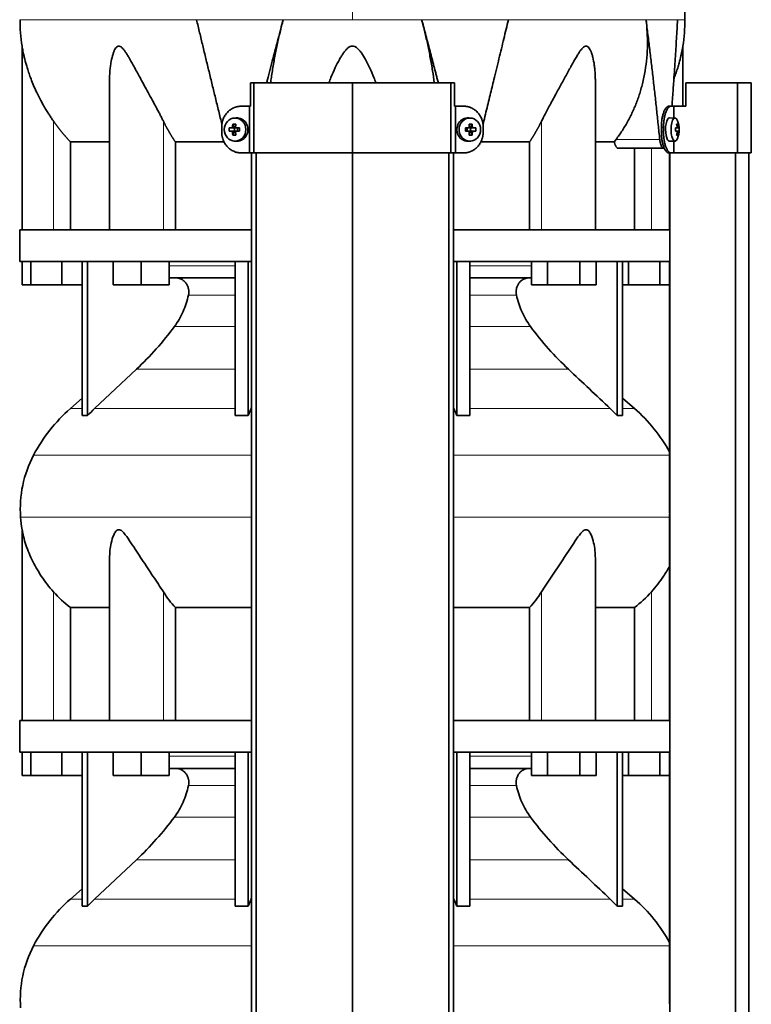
# Model space of a CAD drawing. Header units: millimetres. Extents: x 518 to 1410, y -2520 to 1834.
# Tile 27 of 33: x 526 to 839, y 676 to 1098. Entities that reach past the tile are written whole.
import ezdxf

# ---------------------------------------------------------------- set-up
doc = ezdxf.new("R2010")
doc.units = ezdxf.units.MM
for name, color, linetype in [('M5X8_UNI7687', 7, 'Continuous'), ('MID_344-6', 7, 'Continuous'), ('VSI344-454_TERMI', 7, 'Continuous'), ('VSI344-454_TESTA', 7, 'Continuous'), ('VSI344_DIFFUSORE', 7, 'Continuous')]:
    doc.layers.add(name, color=color, linetype=linetype)

# ---------------------------------------------------------------- blocks, each defined once
blk = doc.blocks.new('SE')
at = {"layer": 'M5X8_UNI7687', "color": 7, "linetype": 'Continuous', "lineweight": 35}
for p, q in [((618.24, 1055.75), (617.39, 1055.68)), ((718.65, 1055.68), (717.8, 1055.75)), ((806.17, 1055.7), (803.82, 1055.77)), ((615.2, 1051.46), (617.05, 1051.3)), ((615.2, 1050.07), (617.05, 1050.23)), ((616.75, 1053.1), (617.51, 1051.8)), ((616.75, 1048.43), (617.51, 1049.73)), ((617.45, 1050.2), (617.45, 1051.33)), ((617.62, 1051.52), (618.24, 1051.52)), ((618.26, 1050.02), (617.62, 1050.02)), ((618.32, 1051.5), (618.91, 1051.3)), ((618.91, 1050.23), (618.32, 1050.03)), ((618.86, 1051.32), (618.86, 1050.21)), ((619.59, 1051.46), (618.99, 1051.3)), ((619.59, 1050.07), (618.99, 1050.23)), ((716.44, 1051.46), (717.05, 1051.3)), ((716.44, 1050.07), (717.05, 1050.23)), ((717.13, 1051.3), (717.72, 1051.5)), ((717.72, 1050.03), (717.13, 1050.23)), ((717.18, 1050.21), (717.18, 1051.32)), ((717.77, 1051.52), (718.42, 1051.52)), ((718.42, 1050.02), (717.8, 1050.02)), ((719.29, 1053.1), (718.52, 1051.8)), ((719.29, 1048.43), (718.52, 1049.73)), ((718.59, 1051.33), (718.59, 1050.2)), ((720.83, 1051.46), (718.99, 1051.3)), ((720.83, 1050.07), (718.99, 1050.23)), ((806.29, 1051.42), (806.87, 1051.48)), ((806.87, 1050.06), (806.29, 1050.11)), ((807.69, 1051.48), (806.3, 1051.35)), ((807.89, 1051.46), (806.3, 1051.34)), ((807.89, 1050.07), (806.3, 1050.19)), ((806.3, 1050.18), (807.69, 1050.06)), ((807.33, 1053.1), (806.92, 1052.79)), ((617.39, 1045.85), (618.24, 1045.78)), ((717.8, 1045.78), (718.65, 1045.85)), ((803.82, 1045.77), (806.17, 1045.84)), ((807.33, 1048.43), (806.92, 1048.74))]:
    blk.add_line(p, q, dxfattribs=at)
at = {"layer": 'M5X8_UNI7687', "color": 4, "linetype": 'Continuous', "lineweight": 9}
for p, q in [((617.05, 1051.3), (616.19, 1051.48)), ((616.19, 1050.06), (617.05, 1050.23)), ((616.66, 1051.97), (617.51, 1051.8)), ((617.51, 1049.73), (616.66, 1049.56)), ((618.46, 1051.48), (618.99, 1051.3)), ((618.99, 1050.23), (618.46, 1050.06)), ((717.05, 1051.3), (717.57, 1051.48)), ((717.57, 1050.06), (717.05, 1050.23)), ((718.52, 1051.8), (719.37, 1051.97)), ((719.37, 1049.56), (718.52, 1049.73)), ((719.84, 1051.48), (718.99, 1051.3)), ((718.99, 1050.23), (719.84, 1050.06)), ((806.29, 1051.42), (806.87, 1051.48)), ((806.87, 1050.06), (806.29, 1050.11)), ((807.52, 1049.56), (807.03, 1049.6)), ((807.04, 1051.93), (807.52, 1051.97))]:
    blk.add_line(p, q, dxfattribs=at)
at = {"layer": 'M5X8_UNI7687', "color": 7, "linetype": 'Continuous', "lineweight": 35}
for centre, radius, start, end in [((797.98, 1050.77), 10, 337.7946, 22.2054), ((626.37, 1050.77), 11.19, 176.4519, 183.5481), ((585.64, 1050.77), 33.96, 358.8317, 1.1683), ((750.39, 1050.77), 33.96, 178.8317, 181.1683), ((709.66, 1050.77), 11.19, 356.4519, 3.5481), ((798.29, 1050.77), 9.62, 355.8727, 4.1273)]:
    blk.add_arc(centre, radius, start, end, dxfattribs=at)
for centre in [(617.74, 1050.77), (718.29, 1050.77)]:
    blk.add_ellipse(centre, major_axis=(0, -4.93), ratio=0.939693, dxfattribs=at)
for centre, major_axis, ratio, start_param, end_param in [((618.59, 1050.77), (0, -5), 0.939693, 0, 3.218028), ((717.44, 1050.77), (0, -5), 0.939693, 3.065157, 6.283185), ((803.8, 1050.77), (0, 5), 0.34202, 0, 3.151709), ((806.15, 1050.77), (0, 4.93), 0.34202, 0, 3.839001), ((806.15, 1050.77), (0, 4.93), 0.34202, 5.585777, 6.283185), ((620.71, 1050.61), (-9.99, 0.3), 0.0819, -1.099374, -0.984815), ((620.71, 1050.92), (-9.99, -0.3), 0.0819, 0.984815, 1.099374), ((620.86, 1050.77), (0, 10), 0.422618, 1.335108, 1.449667), ((619.96, 1047.7), (-8.99, 2.22), 0.549436, -1.223909, -1.074217), ((617.04, 1051.8), (0.805, -0.118), 0.613124, 4.809424, 5.327625), ((617.04, 1049.73), (0.805, 0.118), 0.613124, 0.95556, 1.473761), ((617.21, 1051.77), (0.03, -0.501), 0.939258, 0.461161, 0.987959), ((617.21, 1049.76), (0.03, 0.501), 0.939258, 5.295226, 5.822024), ((617.04, 1051.8), (0.521, -0.505), 0.511875, 0.559691, 1.077892), ((617.04, 1049.73), (0.521, 0.505), 0.511875, 5.205293, 5.723494), ((620.57, 1050.77), (0, 10), 0.258819, 1.335108, 1.449667), ((620.71, 1050.61), (-9.99, 0.3), 0.0819, -1.456192, -1.341632), ((620.71, 1050.92), (-9.99, -0.3), 0.0819, 1.341632, 1.456192), ((618.99, 1051.8), (0.052, 0.506), 0.51441, 3.025925, 3.331693), ((618.99, 1049.73), (0.052, -0.506), 0.51441, 2.951492, 3.25726), ((715.32, 1050.61), (9.99, 0.3), 0.0819, 1.341632, 1.456192), ((715.32, 1050.92), (9.99, -0.3), 0.0819, -1.456192, -1.341632), ((717.05, 1051.8), (-0.052, 0.506), 0.51441, 2.951492, 3.25726), ((717.05, 1049.73), (-0.052, -0.506), 0.51441, 3.025925, 3.331693), ((716.07, 1047.7), (8.99, 2.22), 0.549436, 1.074217, 1.223909), ((715.47, 1050.77), (0, 10), 0.258819, -1.449667, -1.335108), ((718.99, 1051.8), (-0.521, -0.505), 0.511875, 5.205293, 5.723494), ((718.82, 1051.77), (-0.03, -0.501), 0.939258, 5.295226, 5.822024), ((718.82, 1049.76), (-0.03, 0.501), 0.939258, 0.461161, 0.987959), ((718.99, 1049.73), (-0.521, 0.505), 0.511875, 0.559691, 1.077892), ((718.99, 1051.8), (-0.805, -0.118), 0.613124, 0.95556, 1.473761), ((718.99, 1049.73), (-0.805, 0.118), 0.613124, 4.809424, 5.327625), ((715.18, 1050.77), (0, 10), 0.422618, -1.449667, -1.335108), ((715.32, 1050.61), (9.99, 0.3), 0.0819, 0.984815, 1.099374), ((715.32, 1050.92), (9.99, -0.3), 0.0819, -1.099374, -0.984815), ((797.99, 1050.61), (9.97, 0.82), 0.029809, 0.468971, 0.583531), ((801.1, 1050.77), (0, -9.26), 0.562348, 1.49595, 1.645642), ((797.99, 1050.92), (9.97, -0.82), 0.029809, -0.583531, -0.468971), ((800.05, 1047.7), (7.67, 5.19), 0.199978, 0.212267, 0.361959), ((798.04, 1050.77), (0, 10), 0.906308, 4.833518, 4.948078), ((797.94, 1050.77), (0, 10), 0.965926, 4.833518, 4.948078), ((797.99, 1050.61), (9.97, 0.82), 0.029809, 0.112154, 0.226713), ((797.99, 1050.92), (9.97, -0.82), 0.029809, -0.226713, -0.112154), ((620.86, 1050.77), (0, -10), 0.422618, -1.449667, -1.335108), ((619.96, 1053.83), (-8.99, -2.22), 0.549436, 1.074217, 1.223909), ((620.57, 1050.77), (0, -10), 0.258819, -1.449667, -1.335108), ((618.59, 1050.77), (0, -5), 0.939693, 6.20675, 6.283185), ((717.44, 1050.77), (0, -5), 0.939693, 0, 0.076435), ((715.47, 1050.77), (0, -10), 0.258819, 1.335108, 1.449667), ((716.07, 1053.83), (8.99, -2.22), 0.549436, -1.223909, -1.074217), ((715.18, 1050.77), (0, -10), 0.422618, 1.335108, 1.449667), ((798.04, 1050.77), (0, -10), 0.906308, 1.335108, 1.449667), ((800.05, 1053.83), (7.67, -5.19), 0.199978, -0.361959, -0.212267), ((797.94, 1050.77), (0, -10), 0.965926, 1.335108, 1.449667)]:
    blk.add_ellipse(centre, major_axis=major_axis, ratio=ratio, start_param=start_param, end_param=end_param, dxfattribs=at)
for points in [[(616.19, 1051.48), (616.21, 1051.48), (616.24, 1051.48), (616.28, 1051.49), (616.32, 1051.5), (616.36, 1051.51), (616.4, 1051.54), (616.44, 1051.56), (616.48, 1051.59), (616.51, 1051.62), (616.55, 1051.66), (616.57, 1051.7), (616.6, 1051.74), (616.62, 1051.79), (616.64, 1051.83), (616.65, 1051.87), (616.66, 1051.92), (616.66, 1051.96), (616.66, 1051.97)], [(616.66, 1049.56), (616.66, 1049.58), (616.66, 1049.61), (616.65, 1049.66), (616.64, 1049.7), (616.62, 1049.75), (616.6, 1049.79), (616.57, 1049.83), (616.55, 1049.87), (616.51, 1049.91), (616.48, 1049.94), (616.44, 1049.97), (616.4, 1050), (616.36, 1050.02), (616.32, 1050.03), (616.28, 1050.05), (616.24, 1050.05), (616.21, 1050.06), (616.19, 1050.06)], [(618, 1051.97), (618, 1051.96), (618, 1051.92), (618, 1051.87), (618.01, 1051.83), (618.03, 1051.79), (618.04, 1051.74), (618.07, 1051.7), (618.09, 1051.66), (618.13, 1051.62), (618.16, 1051.59), (618.2, 1051.56), (618.24, 1051.54), (618.28, 1051.51), (618.32, 1051.5), (618.37, 1051.49), (618.41, 1051.48), (618.45, 1051.48), (618.46, 1051.48)], [(618.46, 1050.06), (618.45, 1050.06), (618.41, 1050.05), (618.37, 1050.05), (618.32, 1050.03), (618.28, 1050.02), (618.24, 1050), (618.2, 1049.97), (618.16, 1049.94), (618.13, 1049.91), (618.09, 1049.87), (618.07, 1049.83), (618.04, 1049.79), (618.03, 1049.75), (618.01, 1049.7), (618, 1049.66), (618, 1049.61), (618, 1049.58), (618, 1049.56)], [(717.57, 1051.48), (717.59, 1051.48), (717.62, 1051.48), (717.67, 1051.49), (717.71, 1051.5), (717.75, 1051.51), (717.79, 1051.54), (717.83, 1051.56), (717.87, 1051.59), (717.91, 1051.62), (717.94, 1051.66), (717.97, 1051.7), (717.99, 1051.74), (718.01, 1051.79), (718.02, 1051.83), (718.03, 1051.87), (718.04, 1051.92), (718.04, 1051.96), (718.04, 1051.97)], [(718.04, 1049.56), (718.04, 1049.58), (718.04, 1049.61), (718.03, 1049.66), (718.02, 1049.7), (718.01, 1049.75), (717.99, 1049.79), (717.97, 1049.83), (717.94, 1049.87), (717.91, 1049.91), (717.87, 1049.94), (717.83, 1049.97), (717.79, 1050), (717.75, 1050.02), (717.71, 1050.03), (717.67, 1050.05), (717.62, 1050.05), (717.59, 1050.06), (717.57, 1050.06)], [(719.37, 1051.97), (719.37, 1051.96), (719.38, 1051.92), (719.39, 1051.87), (719.4, 1051.83), (719.41, 1051.79), (719.43, 1051.74), (719.46, 1051.7), (719.49, 1051.66), (719.52, 1051.62), (719.55, 1051.59), (719.59, 1051.56), (719.63, 1051.54), (719.67, 1051.51), (719.71, 1051.5), (719.75, 1051.49), (719.79, 1051.48), (719.82, 1051.48), (719.84, 1051.48)], [(719.84, 1050.06), (719.82, 1050.06), (719.79, 1050.05), (719.75, 1050.05), (719.71, 1050.03), (719.67, 1050.02), (719.63, 1050), (719.59, 1049.97), (719.55, 1049.94), (719.52, 1049.91), (719.49, 1049.87), (719.46, 1049.83), (719.43, 1049.79), (719.41, 1049.75), (719.4, 1049.7), (719.39, 1049.66), (719.38, 1049.61), (719.37, 1049.58), (719.37, 1049.56)], [(806.87, 1051.48), (806.88, 1051.48), (806.89, 1051.48), (806.91, 1051.49), (806.93, 1051.5), (806.95, 1051.51), (806.97, 1051.54), (806.98, 1051.56), (807, 1051.59), (807.01, 1051.62), (807.02, 1051.66), (807.03, 1051.7), (807.04, 1051.74), (807.04, 1051.79), (807.04, 1051.83), (807.04, 1051.87), (807.04, 1051.92), (807.04, 1051.96), (807.04, 1051.97)], [(807.04, 1049.56), (807.04, 1049.58), (807.04, 1049.61), (807.04, 1049.66), (807.04, 1049.7), (807.04, 1049.75), (807.04, 1049.79), (807.03, 1049.83), (807.02, 1049.87), (807.01, 1049.91), (807, 1049.94), (806.98, 1049.97), (806.97, 1050), (806.95, 1050.02), (806.93, 1050.03), (806.91, 1050.05), (806.89, 1050.05), (806.88, 1050.06), (806.87, 1050.06)], [(807.52, 1051.97), (807.53, 1051.96), (807.53, 1051.92), (807.54, 1051.87), (807.55, 1051.83), (807.55, 1051.79), (807.56, 1051.74), (807.57, 1051.7), (807.59, 1051.66), (807.6, 1051.62), (807.61, 1051.59), (807.62, 1051.56), (807.63, 1051.54), (807.65, 1051.51), (807.66, 1051.5), (807.67, 1051.49), (807.68, 1051.48), (807.69, 1051.48), (807.69, 1051.48)], [(807.69, 1050.06), (807.69, 1050.06), (807.68, 1050.05), (807.67, 1050.05), (807.66, 1050.03), (807.65, 1050.02), (807.63, 1050), (807.62, 1049.97), (807.61, 1049.94), (807.6, 1049.91), (807.59, 1049.87), (807.57, 1049.83), (807.56, 1049.79), (807.55, 1049.75), (807.55, 1049.7), (807.54, 1049.66), (807.53, 1049.61), (807.53, 1049.58), (807.52, 1049.56)]]:
    blk.add_open_spline(points, degree=3, dxfattribs=at)
at = {"layer": 'MID_344-6', "color": 7, "linetype": 'Continuous', "lineweight": 35}
for p, q in [((624.81, 1040.77), (624.81, -251.23)), ((626.78, -251.23), (626.78, 1040.77)), ((668.02, -251.23), (668.02, 1040.77)), ((709.26, -251.23), (709.26, 1040.77)), ((711.22, 1040.77), (711.22, -251.23)), ((803.81, 1040.77), (803.81, 1007.77)), ((803.88, 1040.77), (803.88, -251.23)), ((832.02, -251.23), (832.02, 1040.77)), ((837.81, -251.23), (837.81, 1040.77)), ((803.81, 994.27), (803.81, 890.33)), ((803.81, 886.09), (803.81, 797.77)), ((803.81, 784.27), (803.81, 680.33))]:
    blk.add_line(p, q, dxfattribs=at)
at = {"layer": 'VSI344-454_TERMI', "color": 7, "linetype": 'Continuous', "lineweight": 35}
for p, q in [((625.84, 1070.77), (624.29, 1070.77)), ((624.29, 1070.77), (624.29, 1060.77)), ((668.02, 1070.77), (625.84, 1070.77)), ((625.84, 1070.77), (625.84, 1040.77)), ((710.2, 1070.77), (668.02, 1070.77)), ((668.02, 1070.77), (668.02, 1040.77)), ((711.74, 1070.77), (710.2, 1070.77)), ((710.2, 1070.77), (710.2, 1040.77)), ((711.74, 1070.77), (711.74, 1060.77)), ((832.9, 1070.77), (810.81, 1070.77)), ((810.81, 1070.77), (810.81, 1060.77)), ((838.82, 1070.77), (832.9, 1070.77)), ((832.9, 1070.77), (832.9, 1040.77)), ((838.82, 1070.77), (838.82, 1040.77)), ((620.42, 1060.77), (623.93, 1060.77)), ((623.93, 1040.77), (623.93, 1060.77)), ((623.93, 1060.77), (624.29, 1060.77)), ((712.1, 1060.77), (711.74, 1060.77)), ((715.61, 1060.77), (712.1, 1060.77)), ((712.1, 1060.77), (712.1, 1040.77)), ((803.53, 1060.77), (804.45, 1060.77)), ((804.45, 1060.77), (805.63, 1060.77)), ((805.63, 1055.71), (805.63, 1060.77)), ((805.63, 1060.77), (810.81, 1060.77)), ((612.02, 1049.77), (612.02, 1051.77)), ((724.02, 1049.77), (724.02, 1051.77)), ((800.3, 1049.77), (800.3, 1051.77)), ((801.22, 1049.77), (801.22, 1051.77)), ((805.63, 1040.77), (805.63, 1045.82)), ((620.42, 1040.77), (623.93, 1040.77)), ((625.84, 1040.77), (623.93, 1040.77)), ((668.02, 1040.77), (625.84, 1040.77)), ((710.2, 1040.77), (668.02, 1040.77)), ((712.1, 1040.77), (710.2, 1040.77)), ((715.61, 1040.77), (712.1, 1040.77)), ((804.45, 1040.77), (803.53, 1040.77)), ((804.45, 1040.77), (805.63, 1040.77)), ((832.9, 1040.77), (805.63, 1040.77)), ((838.82, 1040.77), (832.9, 1040.77))]:
    blk.add_line(p, q, dxfattribs=at)
at = {"layer": 'VSI344-454_TERMI', "color": 4, "linetype": 'Continuous', "lineweight": 9}
for p, q in [((800.3, 1051.77), (801.22, 1051.77)), ((801.22, 1049.77), (800.3, 1049.77))]:
    blk.add_line(p, q, dxfattribs=at)
at = {"layer": 'VSI344-454_TERMI', "color": 7, "linetype": 'Continuous', "lineweight": 35}
for points, knots in [([(620.42, 1060.77), (620.33, 1060.77), (620.14, 1060.76), (619.86, 1060.75), (619.59, 1060.72), (619.31, 1060.69), (619.04, 1060.65), (618.77, 1060.6), (618.5, 1060.53), (618.23, 1060.46), (617.96, 1060.38), (617.7, 1060.29), (617.44, 1060.19), (617.01, 1060.01), (616.43, 1059.72), (615.72, 1059.26), (615.06, 1058.74), (614.45, 1058.14), (613.9, 1057.48), (613.41, 1056.77), (612.99, 1056.02), (612.68, 1055.31), (612.45, 1054.66), (612.29, 1054.1), (612.17, 1053.52), (612.08, 1052.94), (612.03, 1052.36), (612.02, 1051.96), (612.02, 1051.77)], [0, 0, 0, 0, 0.021018, 0.041934, 0.062771, 0.08355, 0.104295, 0.125028, 0.145771, 0.166547, 0.187379, 0.208288, 0.229298, 0.250429, 0.312489, 0.374705, 0.437522, 0.500061, 0.562591, 0.625422, 0.687637, 0.749714, 0.79185, 0.833578, 0.875077, 0.916526, 0.958107, 1, 1, 1, 1]), ([(724.02, 1051.77), (724.02, 1051.87), (724.01, 1052.06), (724, 1052.36), (723.98, 1052.65), (723.95, 1052.94), (723.91, 1053.23), (723.86, 1053.52), (723.8, 1053.81), (723.74, 1054.09), (723.66, 1054.38), (723.58, 1054.66), (723.49, 1054.94), (723.32, 1055.39), (723.05, 1056.02), (722.63, 1056.77), (722.14, 1057.48), (721.59, 1058.14), (720.97, 1058.74), (720.31, 1059.26), (719.61, 1059.72), (718.94, 1060.05), (718.34, 1060.3), (717.81, 1060.47), (717.27, 1060.6), (716.72, 1060.7), (716.17, 1060.76), (715.8, 1060.76), (715.61, 1060.77)], [0, 0, 0, 0, 0.020996, 0.041893, 0.062713, 0.083477, 0.104209, 0.124931, 0.145666, 0.166436, 0.187264, 0.208173, 0.229184, 0.250319, 0.312379, 0.374611, 0.437429, 0.499972, 0.562503, 0.625328, 0.687536, 0.749604, 0.791737, 0.833471, 0.874985, 0.916457, 0.958069, 1, 1, 1, 1]), ([(800.3, 1051.77), (800.3, 1051.87), (800.3, 1052.06), (800.31, 1052.36), (800.32, 1052.65), (800.33, 1052.94), (800.35, 1053.23), (800.37, 1053.52), (800.39, 1053.81), (800.42, 1054.09), (800.45, 1054.38), (800.49, 1054.66), (800.52, 1054.94), (800.59, 1055.39), (800.71, 1056.02), (800.88, 1056.77), (801.08, 1057.48), (801.3, 1058.14), (801.54, 1058.74), (801.8, 1059.26), (802.07, 1059.72), (802.32, 1060.05), (802.55, 1060.3), (802.75, 1060.47), (802.94, 1060.6), (803.14, 1060.7), (803.33, 1060.76), (803.46, 1060.76), (803.53, 1060.77)], [0, 0, 0, 0, 0.020997, 0.041893, 0.062713, 0.083477, 0.104209, 0.124931, 0.145666, 0.166436, 0.187265, 0.208173, 0.229184, 0.250319, 0.312379, 0.374611, 0.437429, 0.499972, 0.562502, 0.625327, 0.687534, 0.749602, 0.791735, 0.833469, 0.874983, 0.916456, 0.958068, 1, 1, 1, 1]), ([(804.45, 1060.77), (804.42, 1060.77), (804.36, 1060.76), (804.26, 1060.75), (804.16, 1060.72), (804.06, 1060.69), (803.96, 1060.65), (803.86, 1060.6), (803.77, 1060.53), (803.67, 1060.46), (803.57, 1060.38), (803.47, 1060.29), (803.38, 1060.19), (803.22, 1060.01), (803, 1059.72), (802.72, 1059.26), (802.46, 1058.74), (802.22, 1058.14), (802, 1057.48), (801.8, 1056.77), (801.63, 1056.02), (801.5, 1055.31), (801.41, 1054.66), (801.34, 1054.1), (801.29, 1053.52), (801.25, 1052.94), (801.23, 1052.36), (801.23, 1051.96), (801.22, 1051.77)], [0, 0, 0, 0, 0.021018, 0.041934, 0.062771, 0.08355, 0.104295, 0.125028, 0.145771, 0.166547, 0.187379, 0.208288, 0.229298, 0.250429, 0.312489, 0.374705, 0.437522, 0.500061, 0.562591, 0.625422, 0.687637, 0.749714, 0.79185, 0.833578, 0.875077, 0.916526, 0.958107, 1, 1, 1, 1]), ([(612.02, 1049.77), (612.02, 1049.67), (612.02, 1049.47), (612.03, 1049.17), (612.05, 1048.88), (612.09, 1048.59), (612.13, 1048.3), (612.17, 1048.01), (612.23, 1047.72), (612.3, 1047.44), (612.37, 1047.16), (612.46, 1046.87), (612.55, 1046.59), (612.71, 1046.14), (612.99, 1045.52), (613.41, 1044.76), (613.9, 1044.05), (614.45, 1043.39), (615.06, 1042.8), (615.72, 1042.27), (616.43, 1041.81), (617.09, 1041.48), (617.7, 1041.24), (618.23, 1041.06), (618.77, 1040.93), (619.31, 1040.84), (619.86, 1040.78), (620.24, 1040.77), (620.42, 1040.77)], [0, 0, 0, 0, 0.020996, 0.041893, 0.062713, 0.083477, 0.104209, 0.124931, 0.145666, 0.166436, 0.187264, 0.208173, 0.229184, 0.250319, 0.312379, 0.374611, 0.437429, 0.499972, 0.562503, 0.625328, 0.687536, 0.749604, 0.791737, 0.833471, 0.874985, 0.916457, 0.958069, 1, 1, 1, 1]), ([(715.61, 1040.77), (715.71, 1040.77), (715.89, 1040.77), (716.17, 1040.78), (716.45, 1040.81), (716.72, 1040.84), (717, 1040.88), (717.27, 1040.94), (717.54, 1041), (717.8, 1041.07), (718.07, 1041.15), (718.33, 1041.24), (718.6, 1041.34), (719.02, 1041.52), (719.61, 1041.81), (720.31, 1042.27), (720.97, 1042.8), (721.59, 1043.39), (722.14, 1044.05), (722.63, 1044.76), (723.05, 1045.52), (723.36, 1046.23), (723.58, 1046.87), (723.74, 1047.44), (723.86, 1048.01), (723.95, 1048.59), (724.01, 1049.18), (724.01, 1049.57), (724.02, 1049.77)], [0, 0, 0, 0, 0.021018, 0.041934, 0.062771, 0.08355, 0.104295, 0.125028, 0.145771, 0.166547, 0.187379, 0.208288, 0.229298, 0.250429, 0.312489, 0.374705, 0.437522, 0.500061, 0.562591, 0.625422, 0.687637, 0.749714, 0.79185, 0.833578, 0.875077, 0.916526, 0.958107, 1, 1, 1, 1]), ([(803.53, 1040.77), (803.5, 1040.77), (803.43, 1040.77), (803.33, 1040.78), (803.24, 1040.81), (803.14, 1040.84), (803.04, 1040.88), (802.94, 1040.94), (802.84, 1041), (802.75, 1041.07), (802.65, 1041.15), (802.55, 1041.24), (802.45, 1041.34), (802.29, 1041.52), (802.07, 1041.81), (801.8, 1042.27), (801.54, 1042.8), (801.3, 1043.39), (801.08, 1044.05), (800.88, 1044.76), (800.71, 1045.52), (800.58, 1046.23), (800.48, 1046.87), (800.42, 1047.44), (800.37, 1048.01), (800.33, 1048.59), (800.31, 1049.18), (800.3, 1049.57), (800.3, 1049.77)], [0, 0, 0, 0, 0.021018, 0.041935, 0.062772, 0.083551, 0.104297, 0.125029, 0.145773, 0.166549, 0.187381, 0.20829, 0.2293, 0.250431, 0.312491, 0.374707, 0.437523, 0.500061, 0.562591, 0.625422, 0.687637, 0.749714, 0.79185, 0.833578, 0.875076, 0.916526, 0.958107, 1, 1, 1, 1]), ([(801.22, 1049.77), (801.22, 1049.67), (801.23, 1049.47), (801.23, 1049.17), (801.24, 1048.88), (801.25, 1048.59), (801.27, 1048.3), (801.29, 1048.01), (801.31, 1047.72), (801.34, 1047.44), (801.37, 1047.16), (801.41, 1046.87), (801.45, 1046.59), (801.52, 1046.14), (801.63, 1045.52), (801.8, 1044.76), (802, 1044.05), (802.22, 1043.39), (802.46, 1042.8), (802.72, 1042.27), (803, 1041.81), (803.25, 1041.48), (803.47, 1041.24), (803.67, 1041.06), (803.86, 1040.93), (804.06, 1040.84), (804.26, 1040.78), (804.39, 1040.77), (804.45, 1040.77)], [0, 0, 0, 0, 0.020996, 0.041893, 0.062713, 0.083477, 0.104209, 0.124931, 0.145666, 0.166436, 0.187264, 0.208173, 0.229184, 0.250319, 0.312379, 0.374611, 0.437429, 0.499972, 0.562503, 0.625328, 0.687536, 0.749604, 0.791737, 0.833471, 0.874985, 0.916457, 0.958069, 1, 1, 1, 1])]:
    blk.add_open_spline(points, degree=3, knots=knots, dxfattribs=at)
at = {"layer": 'VSI344-454_TESTA', "color": 4, "linetype": 'Continuous', "lineweight": 9}
for p, q in [((668.02, 1234.22), (668.02, 1097.8)), ((638.35, 1097.8), (601.25, 1097.8)), ((734.79, 1097.8), (697.68, 1097.8)), ((807.25, 1097.8), (793.74, 1097.8)), ((540.02, 1007.77), (540.02, 1054.34)), ((587.05, 1007.77), (587.05, 1054.34)), ((748.98, 1007.77), (748.98, 1054.34)), ((780.88, 1046.47), (799.62, 1046.47)), ((796.02, 1007.77), (796.02, 1042.77))]:
    blk.add_line(p, q, dxfattribs=at)
at = {"layer": 'VSI344-454_TESTA', "color": 7, "linetype": 'Continuous', "lineweight": 35}
for p, q in [((526.52, 1086.53), (526.52, 1007.77)), ((809.52, 1060.77), (809.52, 1086.53)), ((564.01, 1072.14), (564.01, 1007.77)), ((772.03, 1007.77), (772.03, 1072.14)), ((547.27, 1045.47), (547.27, 1007.77)), ((613.03, 1045.47), (592.18, 1045.47)), ((592.18, 1045.47), (592.18, 1007.77)), ((743.85, 1045.47), (723, 1045.47)), ((743.85, 1045.47), (743.85, 1007.77)), ((780.15, 1045.47), (772.14, 1045.47)), ((780.15, 1045.47), (780.88, 1046.47)), ((781.79, 1042.77), (801.38, 1042.77)), ((788.76, 1042.77), (788.76, 1007.77))]:
    blk.add_line(p, q, dxfattribs=at)
for centre, start, end in [((601.98, 1097.89), 180.0677, 188.5933), ((734.06, 1097.89), 351.4069, 359.9323)]:
    blk.add_arc(centre, 76.32, start, end, dxfattribs=at)
for points, degree, knots in [([(810.35, 1097.8), (810.32, 1102.19), (810.25, 1110), (810.01, 1123.15), (809.49, 1136.45), (808.58, 1149.9), (807.09, 1163.37), (805.03, 1175.38), (802.48, 1185.85), (799.61, 1194.7), (796.23, 1203.27), (792.5, 1211.54), (788.84, 1219.53), (785.56, 1227.2), (784.09, 1231.82), (783.32, 1234.28)], 3, [0, 0, 0, 0, 0.084988, 0.1795, 0.274612, 0.370212, 0.466379, 0.563594, 0.629668, 0.695881, 0.761625, 0.826091, 0.888934, 0.950027, 1, 1, 1, 1]), ([(631.27, 1070.77), (631.38, 1071.22), (632.28, 1074.67), (633.92, 1080.97), (636.17, 1089.52), (637.64, 1095.08), (638.35, 1097.8)], 3, [0.473282, 0.473282, 0.473282, 0.473282, 0.5000272, 0.6747049, 0.8413625, 1, 1, 1, 1]), ([(638.35, 1097.8), (638.12, 1096.91), (637.66, 1095.14), (637.01, 1092.47), (636.38, 1089.76), (635.78, 1087.03), (635.21, 1084.27), (634.67, 1081.5), (634.17, 1078.71), (633.71, 1075.91), (633.31, 1073.26), (633.08, 1071.55), (632.98, 1070.76)], 3, [0, 0, 0, 0, 0.047428, 0.0954655, 0.1441115, 0.1933651, 0.2432253, 0.2936913, 0.3447621, 0.3964371, 0.4487155, 0.4934861, 0.4934861, 0.4934861, 0.4934861]), ([(703.06, 1070.76), (702.84, 1072.46), (702.33, 1076.01), (701.39, 1081.46), (700.28, 1086.99), (699.06, 1092.43), (698.14, 1096.02), (697.68, 1097.79)], 3, [0.5065635, 0.5065635, 0.5065635, 0.5065635, 0.6036235, 0.7063566, 0.8066685, 0.9045521, 1, 1, 1, 1]), ([(723.91, 1052.99), (724.03, 1053.48), (724.46, 1055.23), (725.19, 1058.21), (726.09, 1061.87), (726.96, 1065.41), (727.79, 1068.82), (729.06, 1074.03), (730.74, 1080.97), (732.81, 1089.52), (734.14, 1095.08), (734.79, 1097.8)], 3, [0.1270495, 0.1270495, 0.1270495, 0.1270495, 0.1554786, 0.2294336, 0.3008657, 0.369775, 0.4361614, 0.5000249, 0.6746983, 0.8413566, 1, 1, 1, 1]), ([(780.88, 1046.47), (781.35, 1047.12), (782.31, 1048.41), (783.64, 1050.41), (784.91, 1052.47), (786.09, 1054.57), (787.2, 1056.71), (788.23, 1058.89), (789.19, 1061.11), (790.06, 1063.37), (790.85, 1065.66), (791.57, 1067.98), (792.48, 1071.38), (793.42, 1075.87), (794.13, 1081.46), (794.4, 1086.99), (794.31, 1092.43), (793.93, 1096.02), (793.74, 1097.79)], 3, [0, 0, 0, 0, 0.045711, 0.091341, 0.136891, 0.182361, 0.227753, 0.273067, 0.318303, 0.363461, 0.408543, 0.453548, 0.498475, 0.603623, 0.706357, 0.806668, 0.904552, 1, 1, 1, 1]), ([(804.83, 1060.77), (804.86, 1061.15), (804.97, 1062.71), (805.17, 1065.41), (805.41, 1068.82), (805.77, 1074.03), (806.24, 1080.97), (806.77, 1089.52), (807.09, 1095.08), (807.25, 1097.8)], 3, [0.2784556, 0.2784556, 0.2784556, 0.2784556, 0.3008657, 0.369775, 0.4361614, 0.5000249, 0.6746983, 0.8413566, 1, 1, 1, 1]), ([(540.02, 1054.34), (539.72, 1054.77), (539.11, 1055.66), (538.21, 1057.03), (537.22, 1058.58), (536.17, 1060.33), (534.78, 1062.77), (533.28, 1065.65), (531.82, 1068.82), (530.65, 1071.64), (529.72, 1074.14), (528.97, 1076.35), (528.21, 1078.86), (527.62, 1081.11), (527.17, 1083.09), (526.91, 1084.33), (526.71, 1085.37), (526.57, 1086.17), (526.52, 1086.48), (526.52, 1086.5), (526.52, 1086.5)], 3, [0, 0, 0, 0, 0.020247, 0.0413012, 0.0631676, 0.0911499, 0.1206822, 0.1725651, 0.2189806, 0.2600001, 0.2962057, 0.3283254, 0.3570821, 0.4069553, 0.4285992, 0.4484587, 0.4665056, 0.4826091, 0.4971306, 0.5000371, 0.5000371, 0.5000371, 0.5000371]), ([(587.05, 1054.34), (586.84, 1054.77), (586.4, 1055.66), (585.69, 1057.03), (584.88, 1058.58), (583.95, 1060.33), (582.63, 1062.77), (581.05, 1065.65), (579.32, 1068.82), (577.78, 1071.64), (576.42, 1074.14), (575.21, 1076.35), (573.83, 1078.86), (572.57, 1081.11), (571.38, 1083.09), (570.56, 1084.33), (569.77, 1085.37), (568.97, 1086.17), (568.13, 1086.59), (567.31, 1086.4), (566.67, 1085.74), (566.14, 1084.81), (565.67, 1083.68), (565.08, 1081.82), (564.62, 1079.65), (564.27, 1077.17), (564.08, 1074.99), (564.01, 1073.29), (564.01, 1072.33), (564.01, 1072.14)], 3, [0, 0, 0, 0, 0.020247, 0.0413012, 0.0631676, 0.0911499, 0.1206822, 0.1725651, 0.2189806, 0.2600001, 0.2962057, 0.3283254, 0.3570821, 0.4069553, 0.4285992, 0.4484587, 0.4665056, 0.4826091, 0.4971306, 0.5113122, 0.5266668, 0.543344, 0.562023, 0.5826937, 0.6304427, 0.6595254, 0.6923195, 0.7261108, 0.7344062, 0.7344062, 0.7344062, 0.7344062]), ([(678.08, 1070.77), (677.8, 1071.53), (676.97, 1073.7), (675.51, 1077.06), (673.73, 1080.6), (672.15, 1083.22), (670.9, 1084.82), (669.95, 1085.74), (669.09, 1086.32), (668.01, 1086.59), (666.94, 1086.32), (665.98, 1085.66), (665.05, 1084.72), (664.18, 1083.59), (663.29, 1082.24), (662.07, 1080.15), (660.51, 1077.04), (659.06, 1073.69), (658.23, 1071.52), (657.96, 1070.77)], 3, [0.2456134, 0.2456134, 0.2456134, 0.2456134, 0.2789295, 0.3409942, 0.392778, 0.4359518, 0.4604978, 0.4716154, 0.4871189, 0.5000341, 0.5129562, 0.5284792, 0.5444389, 0.5641957, 0.583938, 0.6074587, 0.6593255, 0.7214848, 0.7543968, 0.7543968, 0.7543968, 0.7543968]), ([(772.03, 1072.14), (772.03, 1072.83), (771.99, 1074.26), (771.85, 1076.35), (771.55, 1078.86), (771.12, 1081.11), (770.57, 1083.09), (770.12, 1084.33), (769.6, 1085.37), (769, 1086.17), (768.26, 1086.59), (767.4, 1086.4), (766.6, 1085.74), (765.82, 1084.81), (765.03, 1083.68), (763.88, 1081.82), (762.64, 1079.65), (761.28, 1077.17), (760.09, 1074.99), (758.85, 1072.72), (757.18, 1069.67), (755.44, 1066.49), (753.67, 1063.26), (752.13, 1060.41), (750.54, 1057.45), (749.49, 1055.35), (748.98, 1054.34)], 3, [0.2656245, 0.2656245, 0.2656245, 0.2656245, 0.2962057, 0.3283254, 0.3570821, 0.4069553, 0.4285992, 0.4484587, 0.4665056, 0.4826091, 0.4971306, 0.5113122, 0.5266668, 0.543344, 0.562023, 0.5826937, 0.6304427, 0.6595254, 0.6923195, 0.7261108, 0.7592332, 0.8259403, 0.8657684, 0.9022453, 0.9533075, 1, 1, 1, 1]), ([(809.52, 1086.5), (809.52, 1086.5), (809.49, 1086.36), (809.39, 1085.74), (809.22, 1084.81), (808.99, 1083.68), (808.59, 1081.82), (808.04, 1079.65), (807.32, 1077.17), (806.62, 1074.99), (806.03, 1073.37), (805.7, 1072.5), (805.66, 1072.39)], 3, [0.500037, 0.500037, 0.500037, 0.500037, 0.5113122, 0.5266668, 0.543344, 0.562023, 0.5826937, 0.6304427, 0.6595254, 0.6923195, 0.7261108, 0.7306461, 0.7306461, 0.7306461, 0.7306461]), ([(547.27, 1045.47), (545.27, 1047.57), (543.46, 1049.79), (541.65, 1052), (540.02, 1054.34)], 2, [0, 0, 0, 0.5, 0.5, 1, 1, 1]), ([(592.18, 1045.47), (590.77, 1047.57), (589.49, 1049.79), (588.21, 1052), (587.05, 1054.34)], 2, [0, 0, 0, 0.5, 0.5, 1, 1, 1]), ([(748.98, 1054.34), (747.82, 1052), (746.55, 1049.79), (745.27, 1047.57), (743.85, 1045.47)], 2, [0, 0, 0, 0.5, 0.5, 1, 1, 1]), ([(547.27, 1045.47), (547.9, 1045.47), (548.93, 1045.47), (551.77, 1045.47), (553.58, 1045.47), (557.95, 1045.47), (560.5, 1045.47), (563.56, 1045.47), (563.73, 1045.47), (563.9, 1045.47)], 3, [0, 0, 0, 0, 0.25, 0.25, 0.5, 0.5, 0.75, 0.75, 0.764371, 0.764371, 0.764371, 0.764371]), ([(781.79, 1042.77), (781.76, 1042.77), (781.71, 1042.77), (781.63, 1042.78), (781.55, 1042.81), (781.47, 1042.85), (781.39, 1042.89), (781.26, 1042.99), (781.07, 1043.16), (780.85, 1043.48), (780.64, 1043.87), (780.48, 1044.25), (780.37, 1044.6), (780.29, 1044.88), (780.21, 1045.16), (780.17, 1045.37), (780.15, 1045.47)], 3, [0, 0, 0, 0, 0.041685, 0.083129, 0.124417, 0.165635, 0.206869, 0.248205, 0.373034, 0.498358, 0.621809, 0.745536, 0.809628, 0.873199, 0.936554, 1, 1, 1, 1]), ([(799.62, 1046.47), (799.63, 1046.4), (799.64, 1046.24), (799.67, 1046.02), (799.7, 1045.81), (799.74, 1045.59), (799.78, 1045.39), (799.83, 1045.18), (799.91, 1044.82), (800.06, 1044.33), (800.28, 1043.78), (800.54, 1043.34), (800.77, 1043.07), (800.95, 1042.91), (801.1, 1042.83), (801.24, 1042.78), (801.34, 1042.77), (801.38, 1042.77)], 3, [0, 0, 0, 0, 0.036137, 0.072006, 0.107687, 0.143258, 0.1788, 0.214393, 0.250117, 0.375419, 0.499764, 0.624342, 0.749875, 0.812239, 0.874428, 0.936872, 1, 1, 1, 1])]:
    blk.add_open_spline(points, degree=degree, knots=knots, dxfattribs=at)
at = {"layer": 'VSI344-454_TESTA', "color": 4, "linetype": 'Continuous', "lineweight": 9}
for points, weights in [([(525.66, 1097.8), (525.66, 1097.8), (557.68, 1097.8), (601.25, 1097.79)], [0.630185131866, 0.663633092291, 0.786904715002, 1]), ([(638.35, 1097.8), (648.11, 1097.8), (658.04, 1097.8), (668.02, 1097.8)], [1, 0.996331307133, 0.996331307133, 1])]:
    blk.add_rational_spline(points, weights, degree=3, dxfattribs=at)
at = {"layer": 'VSI344-454_TESTA', "color": 7, "linetype": 'Continuous', "lineweight": 35}
for points in [[(612.12, 1053.02), (606.57, 1075.5), (601.25, 1097.79)], [(704.77, 1070.77), (701.25, 1084.31), (697.68, 1097.79)], [(799.62, 1046.47), (796.98, 1072.25), (793.74, 1097.79)]]:
    blk.add_open_spline(points, degree=2, dxfattribs=at)
at = {"layer": 'VSI344-454_TESTA', "color": 4, "linetype": 'Continuous', "lineweight": 9}
for points in [[(697.68, 1097.79), (687.94, 1097.8), (677.98, 1097.8), (668.02, 1097.8)], [(810.37, 1097.8), (810.37, 1097.8), (809.32, 1097.8), (807.25, 1097.8)]]:
    blk.add_open_spline(points, degree=3, dxfattribs=at)
blk.add_open_spline([(793.74, 1097.79), (790.43, 1097.8), (786.66, 1097.8), (778.28, 1097.8), (773.66, 1097.8), (763.69, 1097.8), (758.33, 1097.8), (747, 1097.8), (741.02, 1097.8), (734.79, 1097.8)], degree=3, knots=[0, 0, 0, 0, 0.25, 0.25, 0.5, 0.5, 0.75, 0.75, 1, 1, 1, 1], dxfattribs=at)
at = {"layer": 'VSI344_DIFFUSORE', "color": 7, "linetype": 'Continuous', "lineweight": 35}
for p, q in [((624.81, 1007.77), (525.52, 1007.77)), ((525.52, 1007.77), (525.52, 994.27)), ((803.87, 1007.77), (711.22, 1007.77)), ((803.87, 1007.77), (803.87, 994.27)), ((624.81, 994.27), (525.52, 994.27)), ((526.63, 984.27), (526.63, 994.27)), ((530.22, 984.27), (530.22, 994.27)), ((543.6, 984.27), (543.6, 994.27)), ((552.31, 928.3), (552.31, 994.27)), ((554.6, 928.3), (554.6, 994.27)), ((565.51, 984.27), (565.51, 994.27)), ((577.51, 984.27), (577.51, 994.27)), ((589.51, 984.27), (589.51, 994.27)), ((617.79, 928.3), (617.79, 994.27)), ((623.34, 928.3), (623.34, 994.27)), ((803.87, 994.27), (711.22, 994.27)), ((712.7, 928.3), (712.7, 994.27)), ((718.24, 928.3), (718.24, 994.27)), ((744.67, 984.27), (744.67, 994.27)), ((751.6, 984.27), (751.6, 994.27)), ((765.45, 984.27), (765.45, 994.27)), ((772.38, 984.27), (772.38, 994.27)), ((781.43, 928.3), (781.43, 994.27)), ((783.73, 928.3), (783.73, 994.27)), ((786.22, 984.27), (786.22, 994.27)), ((799.6, 984.27), (799.6, 994.27)), ((617.79, 987.27), (589.51, 987.27)), ((744.67, 987.27), (718.24, 987.27)), ((530.22, 984.27), (526.63, 984.27)), ((543.6, 984.27), (530.22, 984.27)), ((552.31, 984.27), (543.6, 984.27)), ((577.51, 984.27), (565.51, 984.27)), ((589.51, 984.27), (577.51, 984.27)), ((751.6, 984.27), (744.67, 984.27)), ((765.45, 984.27), (751.6, 984.27)), ((772.38, 984.27), (765.45, 984.27)), ((786.22, 984.27), (783.73, 984.27)), ((799.6, 984.27), (786.22, 984.27)), ((803.81, 984.27), (799.6, 984.27)), ((575.53, 948.17), (557.6, 931.31)), ((552.31, 935.73), (547.22, 931.31)), ((788.81, 931.31), (783.73, 935.73)), ((617.79, 928.3), (623.34, 928.3)), ((623.34, 928.3), (624.58, 931.31)), ((778.43, 931.31), (781.43, 928.3)), ((781.43, 928.3), (783.73, 928.3)), ((526.52, 879.45), (526.52, 797.77)), ((564.01, 867.26), (564.01, 797.77)), ((772.03, 797.77), (772.03, 867.28)), ((547.27, 846.14), (564.01, 846.14)), ((547.27, 797.77), (547.27, 846.14)), ((592.18, 846.14), (624.81, 846.14)), ((592.18, 797.77), (592.18, 846.14)), ((711.22, 846.14), (743.85, 846.14)), ((743.85, 846.14), (743.85, 797.77)), ((772.03, 846.14), (788.76, 846.14)), ((788.76, 846.14), (788.76, 797.77)), ((624.81, 797.77), (525.52, 797.77)), ((525.52, 797.77), (525.52, 784.27)), ((803.87, 797.77), (711.22, 797.77)), ((803.87, 797.77), (803.87, 784.27)), ((624.81, 784.27), (525.52, 784.27)), ((526.63, 774.27), (526.63, 784.27)), ((530.22, 774.27), (530.22, 784.27)), ((543.6, 774.27), (543.6, 784.27)), ((552.31, 718.3), (552.31, 784.27)), ((554.6, 718.3), (554.6, 784.27)), ((565.51, 774.27), (565.51, 784.27)), ((577.51, 774.27), (577.51, 784.27)), ((589.51, 774.27), (589.51, 784.27)), ((617.79, 718.3), (617.79, 784.27)), ((623.34, 718.3), (623.34, 784.27)), ((803.87, 784.27), (711.22, 784.27)), ((712.7, 718.3), (712.7, 784.27)), ((718.24, 718.3), (718.24, 784.27)), ((744.67, 774.27), (744.67, 784.27)), ((751.6, 774.27), (751.6, 784.27)), ((765.45, 774.27), (765.45, 784.27)), ((772.38, 774.27), (772.38, 784.27)), ((781.43, 718.3), (781.43, 784.27)), ((783.73, 718.3), (783.73, 784.27)), ((786.22, 774.27), (786.22, 784.27)), ((799.6, 774.27), (799.6, 784.27)), ((617.79, 777.27), (589.51, 777.27)), ((744.67, 777.27), (718.24, 777.27)), ((530.22, 774.27), (526.63, 774.27)), ((543.6, 774.27), (530.22, 774.27)), ((552.31, 774.27), (543.6, 774.27)), ((577.51, 774.27), (565.51, 774.27)), ((589.51, 774.27), (577.51, 774.27)), ((751.6, 774.27), (744.67, 774.27)), ((765.45, 774.27), (751.6, 774.27)), ((772.38, 774.27), (765.45, 774.27)), ((786.22, 774.27), (783.73, 774.27)), ((799.6, 774.27), (786.22, 774.27)), ((803.81, 774.27), (799.6, 774.27)), ((575.53, 738.17), (557.6, 721.31)), ((552.31, 725.73), (547.22, 721.31)), ((788.81, 721.31), (783.73, 725.73)), ((623.34, 718.3), (624.58, 721.31)), ((778.43, 721.31), (781.43, 718.3)), ((617.79, 718.3), (623.34, 718.3)), ((781.43, 718.3), (783.73, 718.3))]:
    blk.add_line(p, q, dxfattribs=at)
at = {"layer": 'VSI344_DIFFUSORE', "color": 4, "linetype": 'Continuous', "lineweight": 9}
for p, q in [((589.51, 992.48), (617.79, 992.48)), ((718.24, 992.48), (744.67, 992.48)), ((617.79, 979.93), (597.79, 979.93)), ((738.24, 979.93), (718.24, 979.93)), ((591.78, 966.46), (617.79, 966.46)), ((718.24, 966.46), (744.26, 966.46)), ((575.53, 948.17), (617.79, 948.17)), ((718.24, 948.17), (760.51, 948.17)), ((552.31, 931.31), (547.22, 931.31)), ((557.6, 931.31), (617.79, 931.31)), ((624.58, 931.31), (624.81, 931.31)), ((711.22, 931.31), (711.46, 931.31)), ((778.43, 931.31), (718.24, 931.31)), ((783.73, 931.31), (788.81, 931.31)), ((624.81, 911.32), (531.44, 911.32)), ((803.81, 911.32), (711.22, 911.32)), ((525.89, 884.77), (624.81, 884.77)), ((711.22, 884.77), (803.81, 884.77)), ((540.02, 797.77), (540.02, 852.87)), ((587.05, 797.77), (587.05, 852.87)), ((748.98, 797.77), (748.98, 852.87)), ((796.02, 797.77), (796.02, 852.87)), ((589.51, 782.48), (617.79, 782.48)), ((718.24, 782.48), (744.67, 782.48)), ((617.79, 769.93), (597.79, 769.93)), ((738.24, 769.93), (718.24, 769.93)), ((591.78, 756.46), (617.79, 756.46)), ((718.24, 756.46), (744.26, 756.46)), ((575.53, 738.17), (617.79, 738.17)), ((718.24, 738.17), (760.51, 738.17)), ((552.31, 721.31), (547.22, 721.31)), ((557.6, 721.31), (617.79, 721.31)), ((624.58, 721.31), (624.81, 721.31)), ((711.22, 721.31), (711.46, 721.31)), ((778.43, 721.31), (718.24, 721.31)), ((783.73, 721.31), (788.81, 721.31)), ((624.81, 701.32), (531.44, 701.32)), ((803.81, 701.32), (711.22, 701.32))]:
    blk.add_line(p, q, dxfattribs=at)
at = {"layer": 'VSI344_DIFFUSORE', "color": 7, "linetype": 'Continuous', "lineweight": 35}
for centre, radius, start, end in [((592.19, 879.59), 68.53, 131, 152.418), ((743.85, 879.59), 68.53, 28.9585, 49), ((575.69, 888.21), 49.92, 152.418, 183.9452), ((579.26, 888.45), 53.5, 183.9452, 189.6895), ((592.19, 669.59), 68.53, 131, 152.418), ((743.85, 669.59), 68.53, 28.9585, 49), ((575.69, 678.21), 49.92, 152.418, 183.9452)]:
    blk.add_arc(centre, radius, start, end, dxfattribs=at)
for points, knots in [([(597.79, 979.93), (597.89, 980.37), (597.93, 980.82), (597.93, 981.72), (597.89, 982.16), (597.75, 982.82), (597.69, 983.04), (597.55, 983.46), (597.47, 983.67), (597.2, 984.28), (596.98, 984.66), (596.59, 985.19), (596.45, 985.35), (596.16, 985.67), (596, 985.82), (595.68, 986.1), (595.51, 986.23), (595.16, 986.47), (594.98, 986.58), (594.41, 986.87), (594.02, 987.02), (593.42, 987.17), (593.21, 987.2), (592.8, 987.25), (592.59, 987.27), (592.38, 987.27)], [0, 0, 0, 0, 0.125, 0.125, 0.25, 0.25, 0.3125, 0.3125, 0.375, 0.375, 0.5, 0.5, 0.5625, 0.5625, 0.625, 0.625, 0.6875, 0.6875, 0.75, 0.75, 0.875, 0.875, 0.9375, 0.9375, 1, 1, 1, 1]), ([(738.24, 979.93), (738.15, 980.37), (738.1, 980.82), (738.1, 981.72), (738.15, 982.16), (738.29, 982.82), (738.35, 983.04), (738.48, 983.46), (738.56, 983.67), (738.84, 984.28), (739.06, 984.66), (739.44, 985.19), (739.58, 985.35), (739.88, 985.67), (740.03, 985.82), (740.36, 986.1), (740.52, 986.23), (740.87, 986.47), (741.06, 986.58), (741.62, 986.87), (742.01, 987.02), (742.62, 987.17), (742.82, 987.2), (743.24, 987.25), (743.44, 987.27), (743.65, 987.27)], [0, 0, 0, 0, 0.125, 0.125, 0.25, 0.25, 0.3125, 0.3125, 0.375, 0.375, 0.5, 0.5, 0.5625, 0.5625, 0.625, 0.625, 0.6875, 0.6875, 0.75, 0.75, 0.875, 0.875, 0.9375, 0.9375, 1, 1, 1, 1]), ([(591.78, 966.46), (593.23, 968.42), (594.47, 970.54), (596, 973.97), (596.45, 975.14), (597.21, 977.51), (597.54, 978.71), (597.79, 979.93)], [0, 0, 0, 0, 0.5, 0.5, 0.75, 0.75, 1, 1, 1, 1]), ([(744.26, 966.46), (742.8, 968.42), (741.56, 970.54), (740.03, 973.97), (739.59, 975.14), (738.82, 977.51), (738.5, 978.71), (738.24, 979.93)], [0, 0, 0, 0, 0.5, 0.5, 0.75, 0.75, 1, 1, 1, 1]), ([(575.53, 948.17), (578.46, 950.93), (581.3, 953.85), (586.76, 959.99), (589.34, 963.18), (591.78, 966.46)], [0, 0, 0, 0, 0.5, 0.5, 1, 1, 1, 1]), ([(760.51, 948.17), (757.57, 950.93), (754.74, 953.85), (749.28, 959.99), (746.69, 963.18), (744.26, 966.46)], [0, 0, 0, 0, 0.5, 0.5, 1, 1, 1, 1]), ([(540.02, 852.87), (538.08, 855.03), (536.34, 857.28), (533.22, 861.94), (531.86, 864.33), (529.58, 869.1), (528.64, 871.51), (527.54, 875.07), (527.23, 876.24), (526.85, 877.84), (526.74, 878.36), (526.57, 879.17), (526.52, 879.48), (526.52, 879.48)], [0, 0, 0, 0, 0.125, 0.125, 0.25, 0.25, 0.375, 0.375, 0.4375, 0.4375, 0.46875, 0.46875, 0.4987011, 0.4987011, 0.4987011, 0.4987011]), ([(587.05, 852.87), (585.68, 855.03), (584.17, 857.28), (581.04, 861.94), (579.43, 864.33), (576.29, 869.1), (574.74, 871.51), (572.38, 875.07), (571.59, 876.24), (570.33, 877.84), (569.9, 878.36), (568.95, 879.19), (568.41, 879.5), (567.39, 879.45), (566.95, 879.1), (566.27, 878.24), (566, 877.72), (565.29, 876.11), (564.96, 874.94), (564.23, 871.64), (564.01, 869.44), (564.01, 867.26)], [0, 0, 0, 0, 0.125, 0.125, 0.25, 0.25, 0.375, 0.375, 0.4375, 0.4375, 0.46875, 0.46875, 0.5, 0.5, 0.53125, 0.53125, 0.5625, 0.5625, 0.625, 0.625, 0.7389823, 0.7389823, 0.7389823, 0.7389823]), ([(772.03, 867.27), (772.03, 869.47), (771.8, 871.7), (771.04, 875.07), (770.7, 876.24), (769.97, 877.84), (769.69, 878.36), (768.98, 879.19), (768.52, 879.5), (767.49, 879.45), (766.96, 879.1), (766.03, 878.24), (765.6, 877.72), (764.35, 876.11), (763.57, 874.94), (761.25, 871.44), (759.69, 869.01), (756.55, 864.25), (754.98, 861.91), (751.88, 857.3), (750.34, 855.02), (748.98, 852.87)], [0.2596572, 0.2596572, 0.2596572, 0.2596572, 0.375, 0.375, 0.4375, 0.4375, 0.46875, 0.46875, 0.5, 0.5, 0.53125, 0.53125, 0.5625, 0.5625, 0.625, 0.625, 0.75, 0.75, 0.875, 0.875, 1, 1, 1, 1]), ([(803.88, 863.92), (803.08, 862.47), (802.2, 861.03), (799.71, 857.3), (797.94, 855.02), (796.02, 852.87)], [0.7976887, 0.7976887, 0.7976887, 0.7976887, 0.875, 0.875, 1, 1, 1, 1]), ([(597.79, 769.93), (597.89, 770.37), (597.93, 770.82), (597.93, 771.72), (597.89, 772.16), (597.75, 772.82), (597.69, 773.04), (597.55, 773.46), (597.47, 773.67), (597.2, 774.28), (596.98, 774.66), (596.59, 775.19), (596.45, 775.35), (596.16, 775.67), (596, 775.82), (595.68, 776.1), (595.51, 776.23), (595.16, 776.47), (594.98, 776.58), (594.41, 776.87), (594.02, 777.02), (593.42, 777.17), (593.21, 777.2), (592.8, 777.25), (592.59, 777.27), (592.38, 777.27)], [0, 0, 0, 0, 0.125, 0.125, 0.25, 0.25, 0.3125, 0.3125, 0.375, 0.375, 0.5, 0.5, 0.5625, 0.5625, 0.625, 0.625, 0.6875, 0.6875, 0.75, 0.75, 0.875, 0.875, 0.9375, 0.9375, 1, 1, 1, 1]), ([(738.24, 769.93), (738.15, 770.37), (738.1, 770.82), (738.1, 771.72), (738.15, 772.16), (738.29, 772.82), (738.35, 773.04), (738.48, 773.46), (738.56, 773.67), (738.84, 774.28), (739.06, 774.66), (739.44, 775.19), (739.58, 775.35), (739.88, 775.67), (740.03, 775.82), (740.36, 776.1), (740.52, 776.23), (740.87, 776.47), (741.06, 776.58), (741.62, 776.87), (742.01, 777.02), (742.62, 777.17), (742.82, 777.2), (743.24, 777.25), (743.44, 777.27), (743.65, 777.27)], [0, 0, 0, 0, 0.125, 0.125, 0.25, 0.25, 0.3125, 0.3125, 0.375, 0.375, 0.5, 0.5, 0.5625, 0.5625, 0.625, 0.625, 0.6875, 0.6875, 0.75, 0.75, 0.875, 0.875, 0.9375, 0.9375, 1, 1, 1, 1]), ([(591.78, 756.46), (593.23, 758.42), (594.47, 760.54), (596, 763.97), (596.45, 765.14), (597.21, 767.51), (597.54, 768.71), (597.79, 769.93)], [0, 0, 0, 0, 0.5, 0.5, 0.75, 0.75, 1, 1, 1, 1]), ([(744.26, 756.46), (742.8, 758.42), (741.56, 760.54), (740.03, 763.97), (739.59, 765.14), (738.82, 767.51), (738.5, 768.71), (738.24, 769.93)], [0, 0, 0, 0, 0.5, 0.5, 0.75, 0.75, 1, 1, 1, 1]), ([(575.53, 738.17), (578.46, 740.93), (581.3, 743.85), (586.76, 749.99), (589.34, 753.18), (591.78, 756.46)], [0, 0, 0, 0, 0.5, 0.5, 1, 1, 1, 1]), ([(760.51, 738.17), (757.57, 740.93), (754.74, 743.85), (749.28, 749.99), (746.69, 753.18), (744.26, 756.46)], [0, 0, 0, 0, 0.5, 0.5, 1, 1, 1, 1])]:
    blk.add_open_spline(points, degree=3, knots=knots, dxfattribs=at)
for points in [[(760.51, 948.17), (766.48, 942.55), (772.46, 936.93), (778.43, 931.31)], [(624.58, 931.31), (624.66, 931.49), (624.73, 931.67), (624.81, 931.84)], [(711.46, 931.31), (711.38, 931.49), (711.3, 931.67), (711.22, 931.84)], [(554.6, 928.3), (553.84, 928.35), (553.07, 928.35), (552.31, 928.3)], [(557.6, 931.31), (556.57, 930.35), (555.57, 929.34), (554.6, 928.3)], [(712.7, 928.3), (712.3, 929.34), (711.88, 930.35), (711.46, 931.31)], [(718.24, 928.3), (716.4, 928.35), (714.54, 928.35), (712.7, 928.3)], [(803.81, 890.33), (803.82, 888.13), (803.82, 886.85), (803.81, 886.49)], [(547.27, 846.14), (544.64, 848.16), (542.23, 850.4), (540.02, 852.87)], [(592.18, 846.14), (590.33, 848.16), (588.62, 850.4), (587.05, 852.87)], [(748.98, 852.87), (747.42, 850.4), (745.71, 848.16), (743.85, 846.14)], [(796.02, 852.87), (793.81, 850.4), (791.39, 848.16), (788.76, 846.14)], [(760.51, 738.17), (766.48, 732.55), (772.46, 726.93), (778.43, 721.31)], [(557.6, 721.31), (556.57, 720.35), (555.57, 719.34), (554.6, 718.3)], [(624.58, 721.31), (624.66, 721.49), (624.73, 721.67), (624.81, 721.84)], [(711.46, 721.31), (711.38, 721.49), (711.3, 721.67), (711.22, 721.84)], [(712.7, 718.3), (712.3, 719.34), (711.88, 720.35), (711.46, 721.31)], [(554.6, 718.3), (553.84, 718.35), (553.07, 718.35), (552.31, 718.3)], [(718.24, 718.3), (716.4, 718.35), (714.54, 718.35), (712.7, 718.3)], [(803.81, 680.33), (803.82, 678.13), (803.82, 676.85), (803.81, 676.49)]]:
    blk.add_open_spline(points, degree=3, dxfattribs=at)

msp = doc.modelspace()

# ---------------------------------------------------------------- block references
msp.add_blockref('SE', (0, 0))

doc.saveas('drawing.dxf')
